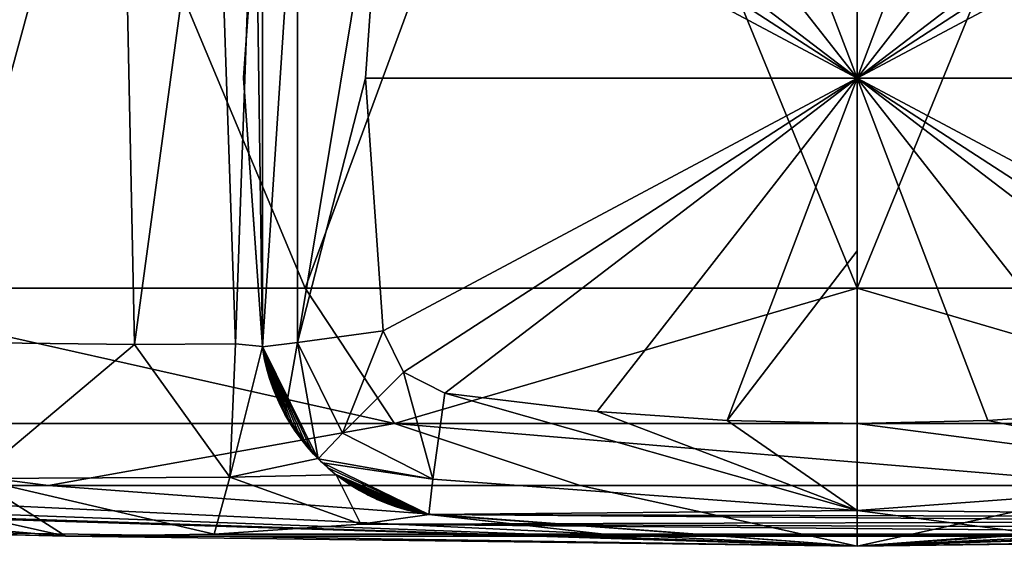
# Model space of a CAD drawing. Header units: metres. Extents: x -136 to 36, y -210 to -20.
# Tile 14 of 20: x -8 to 1, y -73 to -68. Entities that reach past the tile are written whole.
import ezdxf

# ---------------------------------------------------------------- set-up
doc = ezdxf.new("R2010")
doc.units = ezdxf.units.M
doc.layers.add('solid_AVA_2_0_A175', color=7, linetype='CONTINUOUS')

msp = doc.modelspace()

# ---------------------------------------------------------------- linework, layer by layer
at = {"layer": 'solid_AVA_2_0_A175'}
for points in [[(-8.162885, -63.900002, 18.804712), (-10.250005, -70.719162, 17.753515), (-5.305796, -70.719162, 19.801474)], [(-8.550276, -63.89341, -19.113686), (-7.083106, -64.774353, -20.794449), (-8.841355, -71.239159, -18.902245)], [(-2.789858, -63.900002, 20.309271), (-8.162885, -63.900002, 18.804712), (-5.305796, -70.719162, 19.801474)], [(-2.789858, -63.900002, 20.309271), (-5.305796, -70.719162, 19.801474), (-0.000005, -70.719162, 20.499994)], [(2.789848, -63.900002, 20.309273), (-2.789858, -63.900002, 20.309271), (-0.000005, -70.719162, 20.499994)], [(2.789848, -63.900002, 20.309273), (-0.000005, -70.719162, 20.499994), (5.305785, -70.719162, 19.801476)], [(-7.083106, -64.774353, -20.794449), (-6.947267, -71.259155, -21.107235), (-8.841355, -71.239159, -18.902245)], [(-7.083106, -64.774353, -20.794449), (-6.173195, -65.553055, -22.475897), (-6.947267, -71.259155, -21.107235)], [(-2.512918, -65.497437, -79.958572), (-1.258195, -65.409447, -79.968979), (0.000004, -68.699997, -80.000008)], [(-1.258195, -65.409447, -79.968979), (0.000005, -65.380074, -79.97245), (0.000004, -68.699997, -80.000008)], [(0.000005, -65.380074, -79.97245), (0.000005, -67.039978, -79.993118), (0.000004, -68.699997, -80.000008)], [(1.24661, -65.408913, -79.96904), (0.000004, -68.699997, -80.000008), (0.000005, -67.039978, -79.993118)], [(1.24661, -65.408913, -79.96904), (2.498446, -65.496086, -79.958733), (0.000004, -68.699997, -80.000008)], [(-3.964303, -65.673111, -79.937798), (-2.512918, -65.497437, -79.958572), (0.000004, -68.699997, -80.000008)], [(2.498446, -65.496086, -79.958733), (3.964312, -65.673111, -79.937798), (0.000004, -68.699997, -80.000008)], [(-6.173195, -65.553055, -22.475897), (-5.975523, -71.253647, -23.164328), (-6.947267, -71.259155, -21.107235)], [(-6.173195, -65.553055, -22.475897), (-5.792734, -65.981071, -23.860601), (-5.975523, -71.253647, -23.164328)], [(-4.360717, -65.873741, -79.932487), (-3.964303, -65.673111, -79.937798), (0.000004, -68.699997, -80.000008)], [(3.964312, -65.673111, -79.937798), (4.360499, -65.873512, -79.932487), (0.000004, -68.699997, -80.000008)], [(-4.558094, -66.271416, -79.933311), (-4.360717, -65.873741, -79.932487), (0.000004, -68.699997, -80.000008)], [(4.360499, -65.873512, -79.932487), (4.558103, -66.271416, -79.933311), (0.000004, -68.699997, -80.000008)], [(-5.792734, -65.981071, -23.860601), (-5.718276, -71.280281, -24.962135), (-5.975523, -71.253647, -23.164328)], [(-5.792734, -65.981071, -23.860601), (-5.71901, -66.118546, -25.000013), (-5.718276, -71.280281, -24.962135)], [(-5.71901, -71.281448, -25.000025), (-5.71901, -66.118546, -25.000013), (-5.900001, -68.697929, -25.000061)], [(-5.899996, -68.699997, -78.744438), (-5.900001, -68.697929, -25.000061), (-5.71901, -66.118546, -25.000013)], [(-5.899996, -68.699997, -78.744438), (-5.719007, -66.118546, -51.866859), (-5.719005, -66.118546, -78.733711)], [(-5.899996, -68.699997, -78.744438), (-5.719005, -66.118546, -78.733711), (-5.719006, -71.281448, -78.733711)], [(-5.899996, -68.699997, -78.744438), (-5.71901, -66.118546, -25.000013), (-5.719007, -66.118546, -51.866859)], [(-5.718625, -71.280762, -24.981096), (-5.71901, -66.118546, -25.000013), (-5.71901, -71.281448, -25.000025)], [(-5.718625, -71.280762, -24.981096), (-5.718276, -71.280281, -24.962135), (-5.71901, -66.118546, -25.000013)], [(-5.380069, -66.158813, -79.571846), (-5.719006, -71.281448, -78.733711), (-5.719005, -66.118546, -78.733711)], [(-5.380069, -66.158813, -79.571846), (-5.380069, -71.241173, -79.571846), (-5.719006, -71.281448, -78.733711)], [(-5.380069, -66.158813, -79.571846), (-4.558094, -66.271416, -79.933311), (-5.380069, -71.241173, -79.571846)], [(-5.380069, -71.241173, -79.571846), (-4.558094, -66.271416, -79.933311), (-4.728366, -68.699982, -79.944107)], [(-4.728366, -68.699982, -79.944107), (-4.558094, -66.271416, -79.933311), (0.000004, -68.699997, -80.000008)], [(4.558103, -66.271416, -79.933311), (4.728374, -68.699997, -79.944099), (0.000004, -68.699997, -80.000008)], [(-5.719008, -71.281448, -52.867958), (-5.71901, -71.281448, -25.000025), (-5.900001, -68.697929, -25.000061)], [(-5.719006, -71.281448, -78.733711), (-5.719008, -71.281448, -52.867958), (-5.900001, -68.697929, -25.000061)], [(-5.899996, -68.699997, -78.744438), (-5.719006, -71.281448, -78.733711), (-5.900001, -68.697929, -25.000061)], [(-5.380069, -71.241173, -79.571846), (-4.728366, -68.699982, -79.944107), (-4.558094, -71.128571, -79.933311)], [(-4.558094, -71.128571, -79.933311), (-4.728366, -68.699982, -79.944107), (0.000004, -68.699997, -80.000008)], [(-4.36049, -71.526482, -79.932487), (-4.558094, -71.128571, -79.933311), (0.000004, -68.699997, -80.000008)], [(-4.36049, -71.526482, -79.932487), (0.000004, -68.699997, -80.000008), (-3.964303, -71.726875, -79.937805)], [(0.000004, -68.699997, -80.000008), (-2.500753, -71.903687, -79.95871), (-3.964303, -71.726875, -79.937805)], [(0.000004, -68.699997, -80.000008), (-1.248455, -71.990997, -79.969032), (-2.500753, -71.903687, -79.95871)], [(0.000004, -68.699997, -80.000008), (0.000004, -70.360008, -79.993118), (-1.248455, -71.990997, -79.969032)], [(0.000004, -68.699997, -80.000008), (0.000004, -72.019913, -79.97245), (0.000004, -70.360008, -79.993118)], [(1.257802, -71.990562, -79.968979), (0.000004, -72.019913, -79.97245), (0.000004, -68.699997, -80.000008)], [(2.512426, -71.902603, -79.95858), (1.257802, -71.990562, -79.968979), (0.000004, -68.699997, -80.000008)], [(3.964312, -71.726875, -79.937798), (2.512426, -71.902603, -79.95858), (0.000004, -68.699997, -80.000008)], [(4.360703, -71.526276, -79.932487), (3.964312, -71.726875, -79.937798), (0.000004, -68.699997, -80.000008)], [(4.558102, -71.128571, -79.933311), (4.360703, -71.526276, -79.932487), (0.000004, -68.699997, -80.000008)], [(4.728374, -68.699997, -79.944099), (4.558102, -71.128571, -79.933311), (0.000004, -68.699997, -80.000008)], [(0.000004, -70.360008, -79.993118), (0.000004, -72.019913, -79.97245), (-1.248455, -71.990997, -79.969032)], [(-4.447038, -72.020073, 19.483717), (-10.250005, -70.719162, 17.753515), (-12.460313, -72.020073, 15.624726)], [(-4.447038, -72.020073, 19.483717), (-5.305796, -70.719162, 19.801474), (-10.250005, -70.719162, 17.753515)], [(-4.447038, -72.020073, 19.483717), (-0.000005, -70.719162, 20.499994), (-5.305796, -70.719162, 19.801474)], [(4.447027, -72.020073, 19.483717), (-0.000005, -70.719162, 20.499994), (-4.447038, -72.020073, 19.483717)], [(4.447027, -72.020073, 19.483717), (5.305785, -70.719162, 19.801476), (-0.000005, -70.719162, 20.499994)], [(-4.947243, -72.111771, -79.570511), (-5.380069, -71.241173, -79.571846), (-4.558094, -71.128571, -79.933311)], [(-4.947243, -72.111771, -79.570511), (-4.558094, -71.128571, -79.933311), (-4.36049, -71.526482, -79.932487)], [(-8.483797, -72.548271, -18.474386), (-8.841355, -71.239159, -18.902245), (-6.947267, -71.259155, -21.107235)], [(-6.031924, -72.534149, -21.430334), (-8.483797, -72.548271, -18.474386), (-6.947267, -71.259155, -21.107235)], [(-6.031924, -72.534149, -21.430334), (-6.947267, -71.259155, -21.107235), (-5.975523, -71.253647, -23.164328)], [(-6.031924, -72.534149, -21.430334), (-5.975523, -71.253647, -23.164328), (-5.718276, -71.280281, -24.962135)], [(-5.185861, -72.354393, -24.976358), (-6.031924, -72.534149, -21.430334), (-5.718276, -71.280281, -24.962135)], [(-5.710713, -71.334824, -25.000252), (-5.718625, -71.280762, -24.981096), (-5.71901, -71.281448, -25.000025)], [(-5.503514, -71.929947, -78.732452), (-5.71901, -71.281448, -25.000025), (-5.719008, -71.281448, -52.867958)], [(-5.503514, -71.929947, -78.732452), (-5.710713, -71.334824, -25.000252), (-5.71901, -71.281448, -25.000025)], [(-5.503514, -71.929947, -78.732452), (-5.719008, -71.281448, -52.867958), (-5.719006, -71.281448, -78.733711)], [(-5.503514, -71.929947, -78.732452), (-5.719006, -71.281448, -78.733711), (-5.380069, -71.241173, -79.571846)], [(-5.710713, -71.334824, -25.000252), (-5.718276, -71.280281, -24.962135), (-5.718625, -71.280762, -24.981096)], [(-5.225532, -72.313881, -25.008774), (-5.185861, -72.354393, -24.976358), (-5.718276, -71.280281, -24.962135)], [(-5.697475, -71.404732, -25.000582), (-5.718276, -71.280281, -24.962135), (-5.710713, -71.334824, -25.000252)], [(-5.675898, -71.496597, -25.001068), (-5.718276, -71.280281, -24.962135), (-5.697475, -71.404732, -25.000582)], [(-5.649814, -71.587181, -25.001614), (-5.718276, -71.280281, -24.962135), (-5.675898, -71.496597, -25.001068)], [(-5.619269, -71.676369, -25.002216), (-5.718276, -71.280281, -24.962135), (-5.649814, -71.587181, -25.001614)], [(-5.584338, -71.763924, -25.002872), (-5.718276, -71.280281, -24.962135), (-5.619269, -71.676369, -25.002216)], [(-5.545107, -71.84964, -25.00358), (-5.718276, -71.280281, -24.962135), (-5.584338, -71.763924, -25.002872)], [(-5.501673, -71.933311, -25.004339), (-5.718276, -71.280281, -24.962135), (-5.545107, -71.84964, -25.00358)], [(-5.454141, -72.014717, -25.005142), (-5.718276, -71.280281, -24.962135), (-5.501673, -71.933311, -25.004339)], [(-5.40263, -72.093674, -25.005991), (-5.718276, -71.280281, -24.962135), (-5.454141, -72.014717, -25.005142)], [(-5.347265, -72.169975, -25.006882), (-5.718276, -71.280281, -24.962135), (-5.40263, -72.093674, -25.005991)], [(-5.288184, -72.243439, -25.007809), (-5.718276, -71.280281, -24.962135), (-5.347265, -72.169975, -25.006882)], [(-5.225532, -72.313881, -25.008774), (-5.718276, -71.280281, -24.962135), (-5.288184, -72.243439, -25.007809)], [(-5.503514, -71.929947, -78.732452), (-5.380069, -71.241173, -79.571846), (-5.182973, -72.357948, -78.732895)], [(-4.947243, -72.111771, -79.570511), (-5.182973, -72.357948, -78.732895), (-5.380069, -71.241173, -79.571846)], [(-5.503514, -71.929947, -78.732452), (-5.697475, -71.404732, -25.000582), (-5.710713, -71.334824, -25.000252)], [(-5.503514, -71.929947, -78.732452), (-5.675898, -71.496597, -25.001068), (-5.697475, -71.404732, -25.000582)], [(-5.503514, -71.929947, -78.732452), (-5.649814, -71.587181, -25.001614), (-5.675898, -71.496597, -25.001068)], [(-4.947243, -72.111771, -79.570511), (-4.36049, -71.526482, -79.932487), (-4.08085, -72.553345, -79.578957)], [(-4.08085, -72.553345, -79.578957), (-4.36049, -71.526482, -79.932487), (-3.964303, -71.726875, -79.937805)], [(-5.503514, -71.929947, -78.732452), (-5.619269, -71.676369, -25.002216), (-5.649814, -71.587181, -25.001614)], [(-5.503514, -71.929947, -78.732452), (-5.584338, -71.763924, -25.002872), (-5.619269, -71.676369, -25.002216)], [(-4.08085, -72.553345, -79.578957), (-3.964303, -71.726875, -79.937805), (0.000004, -72.855537, -79.614067)], [(0.000004, -72.855537, -79.614067), (-3.964303, -71.726875, -79.937805), (-2.500753, -71.903687, -79.95871)], [(-5.503514, -71.929947, -78.732452), (-5.545107, -71.84964, -25.00358), (-5.584338, -71.763924, -25.002872)], [(-5.503514, -71.929947, -78.732452), (-5.501673, -71.933311, -25.004339), (-5.545107, -71.84964, -25.00358)], [(-5.503514, -71.929947, -78.732452), (-5.182973, -72.357948, -78.732895), (-5.501673, -71.933311, -25.004339)], [(-5.182973, -72.357948, -78.732895), (-5.454141, -72.014717, -25.005142), (-5.501673, -71.933311, -25.004339)], [(0.000004, -72.855537, -79.614067), (-2.500753, -71.903687, -79.95871), (-1.248455, -71.990997, -79.969032)], [(4.080859, -72.553345, -79.578957), (1.257802, -71.990562, -79.968979), (2.512426, -71.902603, -79.95858)], [(-12.460313, -72.020073, 15.624726), (-12.258049, -72.615456, 14.14653), (-7.775972, -72.615456, 17.026987)], [(-4.447038, -72.020073, 19.483717), (-12.460313, -72.020073, 15.624726), (-7.775972, -72.615456, 17.026987)], [(-4.447038, -72.020073, 19.483717), (-7.775972, -72.615456, 17.026987), (-2.663933, -72.615456, 18.528017)], [(-5.182973, -72.357948, -78.732895), (-5.40263, -72.093674, -25.005991), (-5.454141, -72.014717, -25.005142)], [(-4.447038, -72.020073, 19.483717), (-2.663933, -72.615456, 18.528017), (2.663923, -72.615456, 18.528017)], [(4.447027, -72.020073, 19.483717), (-4.447038, -72.020073, 19.483717), (2.663923, -72.615456, 18.528017)], [(0.000004, -72.855537, -79.614067), (-1.248455, -71.990997, -79.969032), (0.000004, -72.019913, -79.97245)], [(4.080859, -72.553345, -79.578957), (0.000004, -72.019913, -79.97245), (1.257802, -71.990562, -79.968979)], [(0.000004, -72.855537, -79.614067), (0.000004, -72.019913, -79.97245), (4.080859, -72.553345, -79.578957)], [(-5.182973, -72.357948, -78.732895), (-5.347265, -72.169975, -25.006882), (-5.40263, -72.093674, -25.005991)], [(-4.947243, -72.111771, -79.570511), (-4.08085, -72.553345, -79.578957), (-5.182973, -72.357948, -78.732895)], [(-5.182973, -72.357948, -78.732895), (-5.288184, -72.243439, -25.007809), (-5.347265, -72.169975, -25.006882)], [(-5.182973, -72.357948, -78.732895), (-5.225532, -72.313881, -25.008774), (-5.288184, -72.243439, -25.007809)], [(-5.159462, -72.381126, -25.009769), (-5.185861, -72.354393, -24.976358), (-5.225532, -72.313881, -25.008774)], [(-5.182973, -72.357948, -78.732895), (-5.159462, -72.381126, -25.009769), (-5.225532, -72.313881, -25.008774)], [(-5.185861, -72.354393, -24.976358), (-5.007616, -72.512886, -24.980507), (-6.031924, -72.534149, -21.430334)], [(-5.01773, -72.505386, -25.011847), (-5.007616, -72.512886, -24.980507), (-5.185861, -72.354393, -24.976358)], [(-5.090138, -72.445015, -25.010796), (-5.185861, -72.354393, -24.976358), (-5.159462, -72.381126, -25.009769)], [(-5.01773, -72.505386, -25.011847), (-5.185861, -72.354393, -24.976358), (-5.090138, -72.445015, -25.010796)], [(-5.182973, -72.357948, -78.732895), (-4.08085, -72.553345, -79.578957), (-5.141248, -72.398529, -78.733017)], [(-5.182973, -72.357948, -78.732895), (-5.141248, -72.398529, -78.733017), (-5.159462, -72.381126, -25.009769)], [(-5.141248, -72.398529, -78.733017), (-5.090138, -72.445015, -25.010796), (-5.159462, -72.381126, -25.009769)], [(-5.141248, -72.398529, -78.733017), (-4.08085, -72.553345, -79.578957), (-4.116959, -72.895676, -78.738174)], [(-5.141248, -72.398529, -78.733017), (-4.116959, -72.895676, -78.738174), (-5.090138, -72.445015, -25.010796)], [(-10.423116, -72.474167, -17.016283), (-7.607962, -73.103516, -17.500006), (-10.112932, -72.888084, -16.496225)], [(-8.483797, -72.548271, -18.474386), (-7.607962, -73.103516, -17.500006), (-10.423116, -72.474167, -17.016283)], [(-5.007616, -72.512886, -24.980507), (-4.77063, -72.98645, -21.596167), (-6.031924, -72.534149, -21.430334)], [(-5.01773, -72.505386, -25.011847), (-5.090138, -72.445015, -25.010796), (-4.116959, -72.895676, -78.738174)], [(-4.942417, -72.562088, -25.012922), (-5.01773, -72.505386, -25.011847), (-4.116959, -72.895676, -78.738174)], [(-4.942417, -72.562088, -25.012922), (-5.007616, -72.512886, -24.980507), (-5.01773, -72.505386, -25.011847)], [(-5.007616, -72.512886, -24.980507), (-4.116964, -72.895676, -25.023739), (-4.11667, -72.895721, -25.011873)], [(-4.169312, -72.887146, -25.02326), (-4.116964, -72.895676, -25.023739), (-5.007616, -72.512886, -24.980507)], [(-5.007616, -72.512886, -24.980507), (-4.11667, -72.895721, -25.011873), (-4.116399, -72.89576, -25.000006)], [(-5.007616, -72.512886, -24.980507), (-4.116399, -72.89576, -25.000006), (-4.77063, -72.98645, -21.596167)], [(-4.864383, -72.61499, -25.014019), (-5.007616, -72.512886, -24.980507), (-4.942417, -72.562088, -25.012922)], [(-4.783821, -72.663948, -25.015133), (-5.007616, -72.512886, -24.980507), (-4.864383, -72.61499, -25.014019)], [(-4.700929, -72.708855, -25.01626), (-5.007616, -72.512886, -24.980507), (-4.783821, -72.663948, -25.015133)], [(-4.615911, -72.749596, -25.017399), (-5.007616, -72.512886, -24.980507), (-4.700929, -72.708855, -25.01626)], [(-4.528978, -72.786072, -25.018549), (-5.007616, -72.512886, -24.980507), (-4.615911, -72.749596, -25.017399)], [(-4.440342, -72.818184, -25.019705), (-5.007616, -72.512886, -24.980507), (-4.528978, -72.786072, -25.018549)], [(-4.350222, -72.845871, -25.020866), (-5.007616, -72.512886, -24.980507), (-4.440342, -72.818184, -25.019705)], [(-4.258832, -72.869041, -25.022043), (-5.007616, -72.512886, -24.980507), (-4.350222, -72.845871, -25.020866)], [(-4.169312, -72.887146, -25.02326), (-5.007616, -72.512886, -24.980507), (-4.258832, -72.869041, -25.022043)], [(-6.031924, -72.534149, -21.430334), (-6.183354, -73.083809, -19.147417), (-8.483797, -72.548271, -18.474386)], [(-6.183354, -73.083809, -19.147417), (-7.607962, -73.103516, -17.500006), (-8.483797, -72.548271, -18.474386)], [(-6.031924, -72.534149, -21.430334), (-4.77063, -72.98645, -21.596167), (-6.183354, -73.083809, -19.147417)], [(-4.864383, -72.61499, -25.014019), (-4.942417, -72.562088, -25.012922), (-4.116959, -72.895676, -78.738174)], [(-4.08085, -72.553345, -79.578957), (0.000004, -72.855537, -79.614067), (-4.116959, -72.895676, -78.738174)], [(0.000004, -72.855537, -79.614067), (4.080859, -72.553345, -79.578957), (4.116967, -72.895676, -78.738174)], [(-0.000003, -73.199997, -0.000005), (-18.718554, -72.615456, -0.000007), (-9.363841, -73.053825, -0.000006)], [(-17.960321, -72.615456, 5.273618), (-18.718554, -72.615456, -0.000007), (-0.000003, -73.199997, -0.000005)], [(-15.747051, -72.615456, 10.120006), (-17.960321, -72.615456, 5.273618), (-0.000003, -73.199997, -0.000005)], [(-12.258049, -72.615456, 14.14653), (-15.747051, -72.615456, 10.120006), (-0.000003, -73.199997, -0.000005)], [(-7.775972, -72.615456, 17.026987), (-12.258049, -72.615456, 14.14653), (-0.000003, -73.199997, -0.000005)], [(-2.663933, -72.615456, 18.528017), (-7.775972, -72.615456, 17.026987), (-0.000003, -73.199997, -0.000005)], [(-4.783821, -72.663948, -25.015133), (-4.864383, -72.61499, -25.014019), (-4.116959, -72.895676, -78.738174)], [(-4.700929, -72.708855, -25.01626), (-4.783821, -72.663948, -25.015133), (-4.116959, -72.895676, -78.738174)], [(2.663923, -72.615456, 18.528017), (-2.663933, -72.615456, 18.528017), (-0.000003, -73.199997, -0.000005)], [(17.960314, -72.615456, 5.273622), (-0.000003, -73.199997, -0.000005), (9.363834, -73.053825, -0.000004)], [(7.775962, -72.615456, 17.026989), (2.663923, -72.615456, 18.528017), (-0.000003, -73.199997, -0.000005)], [(12.258039, -72.615456, 14.146533), (7.775962, -72.615456, 17.026989), (-0.000003, -73.199997, -0.000005)], [(15.747043, -72.615456, 10.120008), (12.258039, -72.615456, 14.146533), (-0.000003, -73.199997, -0.000005)], [(17.960314, -72.615456, 5.273622), (15.747043, -72.615456, 10.120008), (-0.000003, -73.199997, -0.000005)], [(-4.615911, -72.749596, -25.017399), (-4.700929, -72.708855, -25.01626), (-4.116959, -72.895676, -78.738174)], [(-4.528978, -72.786072, -25.018549), (-4.615911, -72.749596, -25.017399), (-4.116959, -72.895676, -78.738174)], [(-4.440342, -72.818184, -25.019705), (-4.528978, -72.786072, -25.018549), (-4.116959, -72.895676, -78.738174)], [(-10.112932, -72.888084, -16.496225), (-7.607962, -73.103516, -17.500006), (-8.64569, -73.075394, -16.639025)], [(-4.77063, -72.98645, -21.596167), (-4.116399, -72.89576, -25.000006), (4.546256, -72.962708, -22.201948)], [(-4.350222, -72.845871, -25.020866), (-4.440342, -72.818184, -25.019705), (-4.116959, -72.895676, -78.738174)], [(-4.258832, -72.869041, -25.022043), (-4.350222, -72.845871, -25.020866), (-4.116959, -72.895676, -78.738174)], [(-4.169312, -72.887146, -25.02326), (-4.258832, -72.869041, -25.022043), (-4.116959, -72.895676, -78.738174)], [(-4.169312, -72.887146, -25.02326), (-4.116959, -72.895676, -78.738174), (-4.116961, -72.895676, -51.880955)], [(-4.169312, -72.887146, -25.02326), (-4.116961, -72.895676, -51.880955), (-4.116964, -72.895676, -25.023739)], [(-2.063998, -73.123817, -78.763992), (-4.116964, -72.895676, -25.023739), (-4.116961, -72.895676, -51.880955)], [(-2.063998, -73.123817, -78.763992), (-4.11667, -72.895721, -25.011873), (-4.116964, -72.895676, -25.023739)], [(-2.063998, -73.123817, -78.763992), (-4.116961, -72.895676, -51.880955), (-4.116959, -72.895676, -78.738174)], [(0.000004, -72.855537, -79.614067), (0.000004, -73.199997, -78.772614), (-4.116959, -72.895676, -78.738174)], [(-2.063998, -73.123817, -78.763992), (-4.116959, -72.895676, -78.738174), (0.000004, -73.199997, -78.772614)], [(-2.063998, -73.123817, -78.763992), (-4.116399, -72.89576, -25.000006), (-4.11667, -72.895721, -25.011873)], [(0.000004, -73.199997, -78.772614), (-0.000001, -73.199997, -25.000006), (-4.116399, -72.89576, -25.000006)], [(4.203538, -72.916664, -23.628105), (-4.116399, -72.89576, -25.000006), (-0.000001, -73.199997, -25.000006)], [(-2.063998, -73.123817, -78.763992), (0.000004, -73.199997, -78.772614), (-4.116399, -72.89576, -25.000006)], [(4.203538, -72.916664, -23.628105), (4.546256, -72.962708, -22.201948), (-4.116399, -72.89576, -25.000006)], [(2.064021, -73.123817, -78.763992), (4.116397, -72.89576, -25.000006), (-0.000001, -73.199997, -25.000006)], [(4.203538, -72.916664, -23.628105), (-0.000001, -73.199997, -25.000006), (4.116397, -72.89576, -25.000006)], [(0.000004, -72.855537, -79.614067), (4.116967, -72.895676, -78.738174), (2.064021, -73.123817, -78.763992)], [(0.000004, -72.855537, -79.614067), (2.064021, -73.123817, -78.763992), (0.000004, -73.199997, -78.772614)], [(-6.183354, -73.083809, -19.147417), (-4.77063, -72.98645, -21.596167), (6.176014, -73.083519, -19.157078)], [(-4.77063, -72.98645, -21.596167), (4.546256, -72.962708, -22.201948), (5.181172, -73.022743, -20.718998)], [(-4.77063, -72.98645, -21.596167), (5.181172, -73.022743, -20.718998), (6.176014, -73.083519, -19.157078)], [(-9.363841, -73.053825, -0.000006), (-8.64569, -73.075394, -16.639025), (-7.607962, -73.103516, -17.500006)], [(-0.000003, -73.199997, -0.000005), (-9.363841, -73.053825, -0.000006), (-7.607962, -73.103516, -17.500006)], [(-6.183354, -73.083809, -19.147417), (7.607942, -73.103516, -17.500004), (-7.607962, -73.103516, -17.500006)], [(-6.183354, -73.083809, -19.147417), (6.176014, -73.083519, -19.157078), (7.607942, -73.103516, -17.500004)], [(8.645454, -73.075401, -16.639196), (9.363834, -73.053825, -0.000004), (-0.000003, -73.199997, -0.000005)], [(7.607942, -73.103516, -17.500004), (8.645454, -73.075401, -16.639196), (-0.000003, -73.199997, -0.000005)], [(0.000067, -73.199997, -17.500013), (-0.000003, -73.199997, -0.000005), (-7.607962, -73.103516, -17.500006)], [(0.000067, -73.199997, -17.500013), (-7.607962, -73.103516, -17.500006), (7.607942, -73.103516, -17.500004)], [(0.000067, -73.199997, -17.500013), (7.607942, -73.103516, -17.500004), (-0.000003, -73.199997, -0.000005)], [(0.000004, -73.199997, -78.772614), (2.064021, -73.123817, -78.763992), (-0.000001, -73.199997, -25.000006)]]:
    msp.add_3dface(points, dxfattribs=at)

doc.saveas('drawing.dxf')
